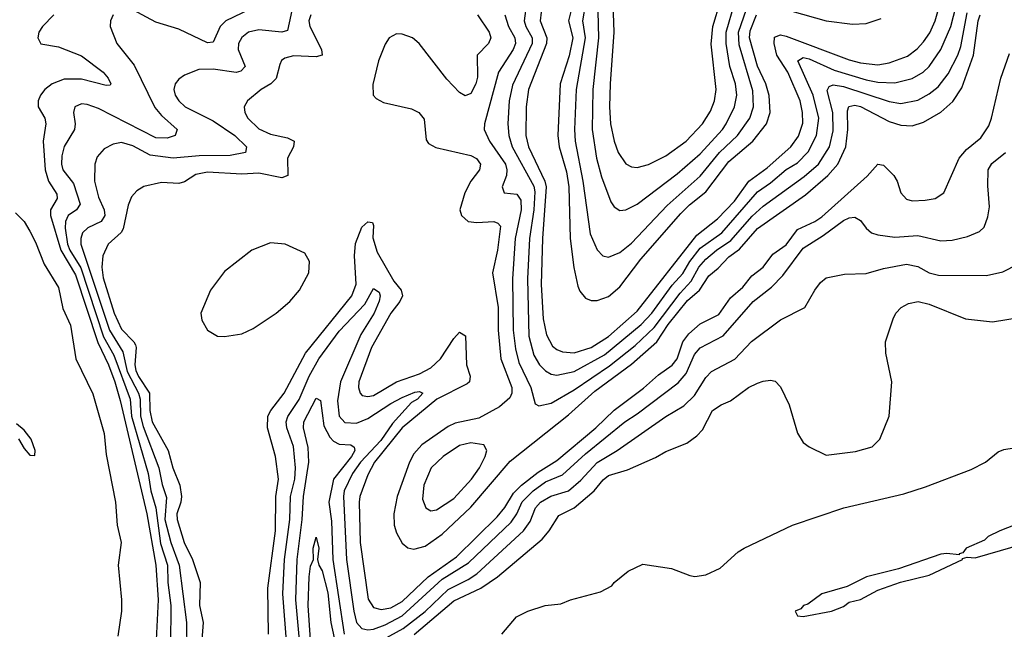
# Model space of a CAD drawing. Header units: inches. Extents: x 1649636 to 1815363, y 506543 to 641975.
# Tile 252 of 256: x 1683955 to 1687392, y 596567 to 598693. Entities that reach past the tile are written whole.
import ezdxf

# ---------------------------------------------------------------- set-up
doc = ezdxf.new("R2010")
doc.units = ezdxf.units.IN
doc.header["$MEASUREMENT"] = 0
doc.layers.add('B6589', color=7, linetype='Continuous')

msp = doc.modelspace()

# ---------------------------------------------------------------- linework, layer by layer
at = {"layer": 'B6589', "color": 5}
for points, elevation in [([(1685724.3, 598750), (1685715.3, 598690), (1685721.4, 598670), (1685743.8, 598630), (1685743.6, 598610), (1685675.3, 598464.7), (1685662.9, 598410), (1685658.5, 598330), (1685662.4, 598290), (1685674.1, 598250), (1685750, 598112.7), (1685753.2, 598093.2), (1685749.2, 598030), (1685734.2, 597930), (1685727.3, 597790), (1685732, 597590), (1685750, 597522.7), (1685769.6, 597489.6), (1685790, 597468.6), (1685810, 597457.2), (1685830, 597453.3), (1685890, 597465.7), (1685995.7, 597524.3), (1686124.1, 597630), (1686161.5, 597670), (1686232.8, 597767.2), (1686270, 597808.3), (1686294.5, 597850), (1686330, 597896.3), (1686406.1, 597950), (1686530, 598093), (1686575.7, 598124.3), (1686630, 598171.3), (1686670, 598194.6), (1686707.6, 598232.4), (1686736.5, 598290), (1686743.9, 598350), (1686724.1, 598430), (1686670.6, 598550), (1686690, 598561.7), (1686710, 598557.2), (1686797.8, 598517.8), (1686910, 598483.4), (1686950, 598475.8), (1687010, 598473.6), (1687070, 598488.4), (1687107.9, 598510), (1687129.9, 598530), (1687170.4, 598589.6), (1687204.6, 598670), (1687240.9, 598810)], 460), ([(1685971.3, 598770), (1685975.2, 598630), (1685955.1, 598450), (1685953.2, 598310), (1685968.4, 598210), (1685985.2, 598145.2), (1686018.6, 598058.6), (1686030, 598040.9), (1686050, 598028), (1686070.3, 598030.3), (1686110, 598049.5), (1686250, 598155.7), (1686330, 598225.7), (1686408.4, 598310), (1686421.2, 598330), (1686450.3, 598390), (1686457.6, 598430), (1686453.2, 598470), (1686433.3, 598530), (1686420.8, 598610), (1686420.3, 598650), (1686449.4, 598750)], 560), ([(1686023.9, 598783.9), (1686029.2, 598650), (1686016, 598470), (1686013.9, 598390), (1686017.6, 598330), (1686030, 598270.3), (1686043.6, 598230), (1686070, 598191), (1686090, 598180.5), (1686110, 598177.7), (1686150, 598188.4), (1686210, 598218.4), (1686281.6, 598270), (1686338, 598330), (1686366.1, 598373.9), (1686380.3, 598410), (1686386.2, 598450), (1686368.3, 598608.3), (1686373.9, 598670), (1686401.4, 598758.6)], 580), ([(1684910, 598752.2), (1684890, 598655.3), (1684870, 598650.4), (1684790, 598658.4), (1684754, 598650), (1684730, 598631.9), (1684718.8, 598610), (1684717.7, 598590), (1684741.9, 598530), (1684726.3, 598513.7), (1684710, 598508.8), (1684630, 598521.2), (1684580.3, 598519.7), (1684530, 598499.8), (1684510, 598485.7), (1684497.6, 598470), (1684492.9, 598450), (1684497.8, 598430), (1684510.2, 598410), (1684532.2, 598390), (1684630, 598340.4), (1684705.5, 598290), (1684746, 598250), (1684742.6, 598230), (1684690, 598219.6), (1684581.6, 598218.4), (1684490, 598210.3), (1684410, 598221.1), (1684350, 598253.9), (1684310, 598265), (1684280.5, 598259.5), (1684250, 598242.8), (1684224.9, 598215.1), (1684216.6, 598190), (1684215.6, 598130), (1684230, 598074), (1684249.7, 598030), (1684252.1, 598010), (1684238.7, 597990), (1684192.3, 597967.7), (1684174.4, 597950), (1684167.7, 597930), (1684168.6, 597910), (1684268.4, 597610), (1684315, 597535), (1684330, 597466.7), (1684369.1, 597390), (1684374.8, 597370), (1684375.9, 597310), (1684385.2, 597274.8), (1684440.8, 597130), (1684452.2, 597072.2), (1684467.1, 597027.1), (1684461.7, 596950), (1684481.8, 596870), (1684511.9, 596790), (1684537.4, 596590), (1684537.7, 596490)], 360), ([(1684759, 598730), (1684674.1, 598690), (1684655, 598670), (1684630, 598614.8), (1684610, 598613), (1684510, 598660.2), (1684430, 598684.8), (1684350, 598727.4)], 340), ([(1685778.1, 598750), (1685771.9, 598690), (1685794.4, 598630), (1685793.8, 598610), (1685730.3, 598450), (1685722.5, 598390), (1685722, 598290), (1685730.6, 598250), (1685787.7, 598130), (1685792.1, 598110), (1685779.8, 597930), (1685775.5, 597770), (1685782.5, 597650), (1685794.1, 597594.1), (1685814.7, 597554.7), (1685830, 597542.4), (1685850, 597534.6), (1685890, 597530.8), (1685950, 597549.8), (1686010, 597587.8), (1686110, 597676.1), (1686318.2, 597941.8), (1686390, 597998.5), (1686450, 598060.2), (1686499.8, 598130), (1686563.7, 598176.3), (1686646.9, 598250), (1686673.2, 598286.8), (1686688, 598332), (1686687.1, 598370), (1686679.6, 598410), (1686635.8, 598510), (1686598.1, 598570), (1686588, 598610), (1686590, 598632.3), (1686610, 598640.7), (1686630, 598635.7), (1686850, 598553.8), (1686890, 598543), (1686950, 598536.5), (1686990, 598542.9), (1687053.9, 598566.1), (1687087.8, 598592.2), (1687110, 598615.9), (1687131.8, 598648.2), (1687150.6, 598690), (1687162.1, 598730)], 480), ([(1685885.8, 598750), (1685870.3, 598690), (1685885, 598630), (1685872.8, 598567.3), (1685841.5, 598470), (1685832.9, 598290), (1685837.5, 598250), (1685862.9, 598162.9), (1685871.2, 598110), (1685876.5, 597930), (1685888.5, 597828.5), (1685903.3, 597763.3), (1685910, 597746.9), (1685930, 597722.3), (1685950, 597713.9), (1685970, 597713.4), (1686010, 597728.2), (1686050, 597761.6), (1686122.4, 597857.6), (1686263, 598017), (1686292.7, 598047.3), (1686350, 598092.4), (1686430, 598198.8), (1686513.8, 598270), (1686562.1, 598330), (1686573.9, 598370), (1686570.6, 598429.4), (1686558.7, 598470), (1686530.7, 598530.8), (1686501.7, 598630), (1686505, 598655), (1686526.5, 598710)], 520), ([(1685929.4, 598750), (1685919.4, 598690), (1685928.7, 598630), (1685896.8, 598450), (1685891.9, 598310), (1685894.3, 598270), (1685920.9, 598130), (1685946.3, 597946.3), (1685970.1, 597890.1), (1685990, 597869.2), (1686010, 597865.2), (1686050, 597881.4), (1686090, 597914.2), (1686214.4, 598045.6), (1686330, 598147.8), (1686397.5, 598230), (1686460.3, 598290), (1686503.9, 598350), (1686516.3, 598390), (1686514.3, 598445.7), (1686466.3, 598606.3), (1686463.9, 598650), (1686491.8, 598730)], 540), ([(1684073.4, 598710), (1684034.2, 598670), (1684021.8, 598650), (1684017.6, 598630), (1684028.9, 598608.9), (1684090, 598599.3), (1684170, 598567.7), (1684246.3, 598510), (1684264.1, 598490), (1684273.4, 598470), (1684270, 598464.7), (1684256.5, 598463.5), (1684170, 598486.5), (1684110, 598486.1), (1684067.8, 598470), (1684042.6, 598450), (1684027.5, 598430), (1684019.3, 598410), (1684018.7, 598390), (1684042.2, 598350), (1684046.5, 598330), (1684036.7, 598270), (1684043.9, 598170), (1684054.8, 598130), (1684084.6, 598084.6), (1684085.7, 598070), (1684062.6, 598030), (1684061.8, 598010), (1684098, 597890), (1684150, 597803.1), (1684227.1, 597567.1), (1684264.6, 597490), (1684286.3, 597430), (1684305.2, 597365.2), (1684398.4, 596970), (1684429.8, 596790), (1684438.6, 596670), (1684430.8, 596530)], 320), ([(1684280.7, 598710), (1684272.2, 598690), (1684271.1, 598670), (1684293.7, 598610), (1684354.5, 598534.5), (1684427, 598387), (1684450, 598358.9), (1684504.7, 598310), (1684497, 598290), (1684470, 598280.2), (1684430, 598281.9), (1684230, 598383.8), (1684190, 598398.1), (1684170, 598399.9), (1684147.3, 598390), (1684142.8, 598370), (1684148.6, 598330), (1684145.6, 598310), (1684110, 598250.9), (1684101.5, 598218.5), (1684100.3, 598190), (1684105.7, 598170), (1684142.6, 598122.6), (1684165.4, 598050), (1684153.5, 598030), (1684123.6, 598010), (1684114.5, 597990), (1684113.3, 597966.7), (1684122.1, 597910), (1684129.9, 597890), (1684168.2, 597828.2), (1684246.8, 597586.8), (1684283.4, 597523.4), (1684339.9, 597370), (1684344.8, 597310), (1684402.9, 597110), (1684412.9, 597050), (1684430.5, 596990.5), (1684445.8, 596865.8), (1684471, 596790), (1684471.3, 596730), (1684481.9, 596650), (1684481.7, 596510)], 340), ([(1684971.4, 598710), (1684964.5, 598690), (1684967.6, 598670), (1685008.1, 598590), (1685010.1, 598569.9), (1684990, 598563.5), (1684910, 598567.7), (1684880.8, 598559.2), (1684869.1, 598550.9), (1684862.3, 598537.7), (1684850, 598488.1), (1684831.9, 598470), (1684797.2, 598450), (1684750.2, 598410), (1684738.3, 598390), (1684741.2, 598370), (1684751, 598350), (1684790, 598312.2), (1684830, 598294.6), (1684890, 598281.5), (1684912.7, 598270), (1684910.1, 598250), (1684889.7, 598210), (1684890.5, 598149.5), (1684870, 598141.4), (1684790, 598158.6), (1684730, 598154.2), (1684610, 598161.2), (1684570, 598153), (1684530, 598127.5), (1684510, 598121.8), (1684450, 598126.1), (1684388.4, 598111.6), (1684363.6, 598096.5), (1684345, 598075), (1684333, 598047), (1684316.3, 597963.7), (1684308.8, 597951.2), (1684264.1, 597910), (1684244.4, 597870), (1684241.1, 597830), (1684246.6, 597793.4), (1684284.8, 597670), (1684310, 597614.2), (1684353.5, 597570), (1684358.7, 597558.7), (1684361.7, 597550), (1684356.2, 597490), (1684360.7, 597470), (1684369, 597449), (1684407.8, 597390), (1684409.5, 597330), (1684417.7, 597290), (1684473.1, 597190), (1684489.7, 597129.7), (1684513.4, 597070), (1684519.9, 597030), (1684517.6, 597010), (1684503.6, 596970), (1684504.3, 596950), (1684528.7, 596870), (1684558.1, 596810), (1684585.2, 596730), (1684582.8, 596650), (1684595.7, 596590), (1684590.1, 596530)], 380), ([(1685552.7, 598710), (1685593.9, 598650), (1685598.8, 598630), (1685590.8, 598610), (1685552.1, 598570), (1685552.8, 598492.8), (1685547.5, 598470), (1685530, 598436.5), (1685510, 598428.1), (1685490, 598439.3), (1685446.2, 598486.2), (1685348.8, 598610), (1685325.4, 598630), (1685290, 598643.2), (1685270, 598643.7), (1685244.9, 598630), (1685230, 598607.8), (1685207.1, 598550), (1685187.3, 598467.3), (1685189.1, 598430), (1685198.6, 598418.6), (1685224.4, 598404.4), (1685322.5, 598382.5), (1685348.4, 598370), (1685366.1, 598346.1), (1685374, 598274), (1685381.8, 598261.8), (1685407.5, 598247.5), (1685530, 598219.6), (1685549.1, 598209.1), (1685563, 598190), (1685560.1, 598170), (1685529.5, 598130.6), (1685508.2, 598090), (1685491.6, 598030), (1685496.9, 598010), (1685520.4, 597990), (1685550, 597985.8), (1685610, 597988.9), (1685624, 597984), (1685632.9, 597972.9), (1685622.8, 597890), (1685604.9, 597810), (1685625.2, 597690), (1685624.5, 597610), (1685634.7, 597510), (1685673, 597410), (1685672.6, 597390), (1685665.2, 597374.8), (1685630, 597342.8), (1685557.1, 597302.9), (1685474.5, 597285.5), (1685450, 597273.8), (1685358.9, 597210), (1685330, 597179), (1685315.4, 597150), (1685271.9, 597030), (1685260.5, 596970), (1685261.8, 596930), (1685270, 596903.2), (1685290, 596867.3), (1685310, 596850.9), (1685330, 596846.9), (1685370, 596857.2), (1685430, 596898.7), (1685530, 596993.1), (1685666.3, 597153.7), (1685870, 597315.3), (1685962.4, 597397.6), (1686090, 597492.2), (1686178.8, 597570), (1686218, 597630), (1686286, 597714), (1686327.4, 597750), (1686359.8, 597800.2), (1686393.4, 597826.6), (1686430, 597866.1), (1686467.3, 597892.7), (1686530, 597965.4), (1686697.3, 598082.7), (1686776, 598150), (1686810.8, 598190), (1686839, 598250), (1686845.7, 598310), (1686844.6, 598375.4), (1686848.9, 598391.1), (1686870, 598395.6), (1686890, 598390.8), (1686990, 598338.8), (1687030, 598325.8), (1687070, 598323.3), (1687110, 598335.5), (1687170, 598370.6), (1687211.9, 598408.1), (1687243.8, 598456.2), (1687283.6, 598570), (1687299.9, 598690), (1687307.7, 598710)], 420), ([(1685647.7, 598710), (1685660.6, 598670), (1685683.6, 598630), (1685685.7, 598610), (1685677.3, 598590), (1685625.9, 598510), (1685576.9, 598330), (1685576.1, 598310), (1685594.7, 598270), (1685650.1, 598190), (1685655.4, 598170), (1685653.7, 598150), (1685639.3, 598110), (1685646, 598090), (1685690, 598084.5), (1685703.7, 598063.7), (1685705.8, 598030), (1685684.8, 597930), (1685674.6, 597790), (1685677.7, 597610), (1685685.5, 597545.5), (1685697.1, 597497.1), (1685739.3, 597410), (1685753.9, 597353.9), (1685766.4, 597346.4), (1685810, 597356.2), (1685890, 597401.7), (1686013.9, 597486.1), (1686103.1, 597556.9), (1686170, 597619.9), (1686260, 597740), (1686299.1, 597780.9), (1686325.7, 597830), (1686350, 597857.9), (1686386.6, 597890), (1686437.4, 597922.6), (1686512.1, 598007.9), (1686550, 598042.9), (1686693.2, 598146.8), (1686743.1, 598190), (1686781, 598250), (1686794.3, 598305.7), (1686793.6, 598370), (1686773.2, 598446.8), (1686780.1, 598459.9), (1686794.2, 598465.8), (1686830, 598460.3), (1686990, 598407.7), (1687030, 598401.4), (1687090, 598413), (1687130, 598435.4), (1687160.3, 598459.7), (1687195.9, 598504.1), (1687229.9, 598570), (1687239.8, 598600.2), (1687262.4, 598717.6)], 440), ([(1686650, 598723.2), (1686770, 598690), (1686861.6, 598678.4), (1686910, 598680.8), (1686962.4, 598697.6)], 520), ([(1684823, 596550), (1684820.4, 596710), (1684847.3, 596910), (1684849, 597030), (1684857.6, 597090), (1684847.8, 597170), (1684820.1, 597270), (1684821, 597310), (1684831.2, 597330), (1684877.9, 597390), (1684952.8, 597530), (1685114.2, 597730), (1685129.2, 597770.8), (1685123.4, 597870), (1685126.8, 597913.2), (1685149.6, 597970), (1685170, 597988.4), (1685186.1, 597986.1), (1685190, 597976), (1685187.4, 597932.6), (1685202.2, 597882.2), (1685261.1, 597781.1), (1685286.3, 597750), (1685290.5, 597730), (1685281.2, 597710), (1685250.4, 597670), (1685182.4, 597550), (1685138.7, 597430), (1685137.3, 597410), (1685143.2, 597390), (1685150, 597383), (1685170, 597378.4), (1685190, 597382.8), (1685270.4, 597429.6), (1685350, 597458.2), (1685390, 597478.7), (1685424.1, 597510), (1685470, 597581.2), (1685490, 597603), (1685510.7, 597590.7), (1685514.5, 597490), (1685526.9, 597450), (1685524.4, 597430), (1685516.3, 597423.7), (1685410.4, 597370), (1685290, 597269.7), (1685193.4, 597150), (1685170, 597105.7), (1685142.6, 597030), (1685139.9, 597010), (1685143.1, 596870), (1685171.7, 596671.7), (1685190, 596642.5), (1685216.4, 596636.4), (1685250, 596642), (1685290, 596663.9), (1685380.8, 596750), (1685479.9, 596820.1), (1685621.4, 596958.6), (1685648.5, 596991.5), (1685678.6, 597041.4), (1685706.8, 597070), (1685764.6, 597115.4), (1685830, 597155.4), (1685965.9, 597270), (1686029.3, 597330.7), (1686132.2, 597407.8), (1686184.9, 597455.1), (1686232.2, 597487.8), (1686249.8, 597510.2), (1686270, 597570), (1686290, 597597.6), (1686330, 597632.5), (1686395.1, 597664.9), (1686436.3, 597723.7), (1686479.3, 597760.7), (1686510, 597799.7), (1686549.9, 597830), (1686584.2, 597875.8), (1686630, 597908), (1686670, 597961.6), (1686730, 597988.9), (1686754.5, 598005.5), (1686912.7, 598147.3), (1686950, 598189.4), (1686970, 598185.5), (1687006, 598150), (1687018, 598130), (1687031.1, 598090), (1687050, 598067.6), (1687070, 598062), (1687115.8, 598064.2), (1687150, 598070.2), (1687181.1, 598090), (1687233.8, 598210), (1687259.3, 598240.7), (1687310, 598281.7), (1687337.3, 598322.7), (1687347.3, 598350), (1687379.1, 598490), (1687410, 598575.2)], 380), ([(1684886.8, 596510), (1684873.7, 596690), (1684879.3, 596810), (1684898, 596950), (1684900.5, 597030), (1684914.6, 597090), (1684917.4, 597130), (1684910, 597204.8), (1684887.5, 597270), (1684885.4, 597290), (1684891.1, 597308.9), (1684930, 597368.5), (1684965.6, 597450), (1684999.2, 597510), (1685070, 597606.7), (1685159.1, 597700.9), (1685190, 597756), (1685210, 597743.1), (1685213, 597730), (1685210, 597712), (1685191.6, 597670), (1685145.2, 597594.8), (1685074.3, 597430), (1685063.9, 597363.9), (1685069.8, 597309.8), (1685090, 597288.8), (1685130, 597285.5), (1685170, 597301.7), (1685250, 597355.1), (1685290, 597375.9), (1685333.8, 597393.8), (1685350, 597396.6), (1685361.6, 597390), (1685343.2, 597370), (1685322.3, 597357.7), (1685255.6, 597284.4), (1685215.1, 597224.9), (1685144.2, 597150), (1685116.2, 597110), (1685087.3, 597050), (1685084.8, 597030), (1685095.9, 596810), (1685121, 596630), (1685130.5, 596590), (1685149.6, 596569.6), (1685170, 596565.4), (1685190, 596567.8), (1685230, 596582.4), (1685290, 596613.6), (1685430, 596741.3), (1685521.9, 596798.1), (1685670, 596940.6), (1685690.3, 596969.7), (1685708.8, 597011.2), (1685746.6, 597050), (1685790, 597080.9), (1685850, 597105.7), (1685930, 597179.3), (1686066.6, 597290), (1686110, 597318), (1686252.8, 597427.2), (1686281.1, 597458.9), (1686310, 597525.9), (1686330, 597549.1), (1686410, 597590.6), (1686514.7, 597710), (1686579.4, 597760.6), (1686618.7, 597801.3), (1686690, 597896.9), (1686759.4, 597940.6), (1686830, 597992.5), (1686850, 598002), (1686870, 598005), (1686890, 597992.9), (1686910, 597966), (1686928.7, 597950), (1686950, 597942.5), (1687010, 597935.3), (1687090, 597940.4), (1687170, 597921.6), (1687210, 597924.6), (1687263, 597937), (1687305.6, 597954.4), (1687320.9, 597970), (1687334.5, 598005.5), (1687339.9, 598040.1), (1687333.9, 598113.9), (1687335.5, 598170), (1687348.4, 598191.6), (1687396.4, 598230)], 360), ([(1683940, 598020), (1683970, 597988.9), (1683990, 597956.2), (1684010, 597917.4), (1684040.1, 597840.1), (1684090, 597759.2), (1684105.9, 597685.9), (1684131.8, 597628.2), (1684150.2, 597510.2), (1684210, 597388.8), (1684249.5, 597250), (1684256.8, 597176.8), (1684288.8, 597010), (1684295.1, 596930), (1684309.4, 596870), (1684298.7, 596790), (1684310.6, 596670), (1684310.1, 596630), (1684297.2, 596542.8)], 280), ([(1685190, 596512.1), (1685293.9, 596570), (1685370, 596629.3), (1685450, 596705.9), (1685519.8, 596740.2), (1685550, 596760.2), (1685713.5, 596910), (1685737, 596943), (1685755.3, 596990), (1685772.5, 597010), (1685808.2, 597031.8), (1685870, 597050.1), (1685913, 597087), (1685970, 597148.4), (1686040.7, 597190), (1686210, 597309.6), (1686273.2, 597346.8), (1686310, 597382.8), (1686350, 597445), (1686370, 597466.6), (1686450.9, 597509.1), (1686509.6, 597570.4), (1686610, 597646.2), (1686695.6, 597690), (1686730, 597750.4), (1686750, 597777), (1686770, 597792.9), (1686833.7, 597806.3), (1686910, 597807.8), (1686970, 597825.6), (1687050, 597840.6), (1687090, 597832.5), (1687130, 597810.8), (1687162.3, 597802.3), (1687330, 597801), (1687386.7, 597813.3), (1687439.3, 597840.8)], 340), ([(1685331.6, 596548.4), (1685470, 596666.5), (1685563.9, 596710), (1685622.6, 596750), (1685778.2, 596881.8), (1685802.4, 596910), (1685836.5, 596963.5), (1685890, 596990.4), (1685960.4, 597050), (1685991.4, 597088.6), (1686010, 597103.6), (1686076.5, 597123.5), (1686173.9, 597166.1), (1686210, 597187.1), (1686283.4, 597216.6), (1686318.4, 597241.6), (1686337.8, 597262.2), (1686373.5, 597330), (1686403, 597350), (1686435.6, 597364.4), (1686498.9, 597410), (1686530, 597425), (1686550, 597433), (1686576.1, 597436.1), (1686592.3, 597432.3), (1686610, 597413), (1686640.3, 597350), (1686670, 597251.3), (1686690, 597218), (1686710, 597202.8), (1686770, 597174.8), (1686872.5, 597187.5), (1686930, 597202.8), (1686957, 597230), (1686989.5, 597310.5), (1686998.7, 597430), (1686977.7, 597530), (1686976.9, 597570), (1687003.5, 597650), (1687013, 597670), (1687031.6, 597690), (1687056.9, 597703.1), (1687090.8, 597710), (1687130, 597700.7), (1687256.3, 597650), (1687350, 597639.8), (1687450, 597655.6)], 320), ([(1684935.1, 596490), (1684918.2, 596670), (1684923.4, 596810), (1684940.6, 596950), (1684945.3, 597030), (1684964.2, 597150), (1684961.5, 597201.5), (1684945.9, 597270), (1684946.9, 597290), (1684990, 597372.9), (1685005.2, 597365.2), (1685016.7, 597276.7), (1685037, 597237), (1685050, 597223), (1685070, 597212.1), (1685110.6, 597210), (1685122.6, 597202.6), (1685124.6, 597190), (1685113.2, 597170), (1685049.9, 597090.1), (1685033.5, 597010), (1685043.7, 596943.7), (1685047.9, 596810), (1685087.6, 596550)], 340), ([(1683950, 597231.3), (1683970, 597197.3), (1683990, 597174.8), (1684007.3, 597172.7), (1684009, 597190), (1683994.5, 597230), (1683970, 597261.2), (1683944, 597284)], 280), ([(1685637.2, 596550), (1685689.3, 596610), (1685729, 596630), (1685788.7, 596650), (1685844.1, 596655.9), (1685878, 596670), (1685982.7, 596697.3), (1686021.5, 596718.5), (1686029.3, 596730), (1686079.3, 596770), (1686130, 596794), (1686230, 596778.6), (1686293.9, 596753.9), (1686311.2, 596751.2), (1686350, 596756.6), (1686400.4, 596779.6), (1686463.2, 596836.8), (1686483.9, 596850), (1686652.8, 596930), (1686831, 596990), (1687040.7, 597039.3), (1687116.3, 597063.7), (1687276.3, 597123.7), (1687325.5, 597150), (1687370, 597185.8), (1687390, 597194.6), (1687455, 597205)], 280), ([(1687430, 596930.9), (1687376, 596910), (1687334.8, 596890), (1687322, 596878), (1687258, 596850), (1687246.4, 596833.6), (1687234, 596830), (1687234, 596826), (1687191.4, 596831.4), (1687170, 596829), (1687022.8, 596777.2), (1686911, 596750), (1686843.6, 596716.4), (1686754.8, 596690), (1686705.9, 596654.2), (1686691.3, 596650), (1686682, 596638), (1686662, 596630), (1686670, 596614), (1686690, 596611.3), (1686788, 596630), (1686830, 596646.8), (1686850, 596661), (1686890, 596670.8), (1686950, 596702.8), (1687029.3, 596730.7), (1687130, 596756), (1687246, 596810), (1687246, 596814), (1687262, 596818), (1687290, 596816), (1687502.7, 596877.3)], 280), ([(1684978.3, 596410), (1684961.9, 596650), (1684965.2, 596750), (1684970, 596787.2), (1684980.3, 596810), (1684978.9, 596850), (1684990, 596888.7), (1684998.4, 596850), (1684994.2, 596810), (1684999.4, 596790), (1685010.9, 596770.9), (1685030, 596693.6), (1685040.5, 596590), (1685058.4, 596510)], 320)]:
    msp.add_lwpolyline(points, dxfattribs=dict(at, elevation=elevation))
for points, elevation in [([(1684830, 597914.8), (1684765.5, 597890), (1684670, 597814.5), (1684620.5, 597750), (1684586.7, 597670), (1684590, 597644.7), (1684610.7, 597610), (1684644.7, 597590), (1684670, 597588.7), (1684730, 597598), (1684770, 597616), (1684850, 597670.2), (1684897.8, 597710), (1684931.5, 597750), (1684963.5, 597810), (1684966.2, 597850), (1684950, 597878.9), (1684881.2, 597910)], 420), ([(1685530, 597217.6), (1685490, 597208.4), (1685433.5, 597170), (1685391.5, 597130), (1685365.2, 597070), (1685360.4, 597020.4), (1685372, 596990), (1685390, 596980.2), (1685410, 596983), (1685470, 597023.1), (1685532.3, 597090), (1685559.6, 597130), (1685579.9, 597170), (1685584.8, 597190), (1685574.7, 597210)], 440)]:
    msp.add_lwpolyline(points, close=True, dxfattribs=dict(at, elevation=elevation))

doc.saveas('drawing.dxf')
